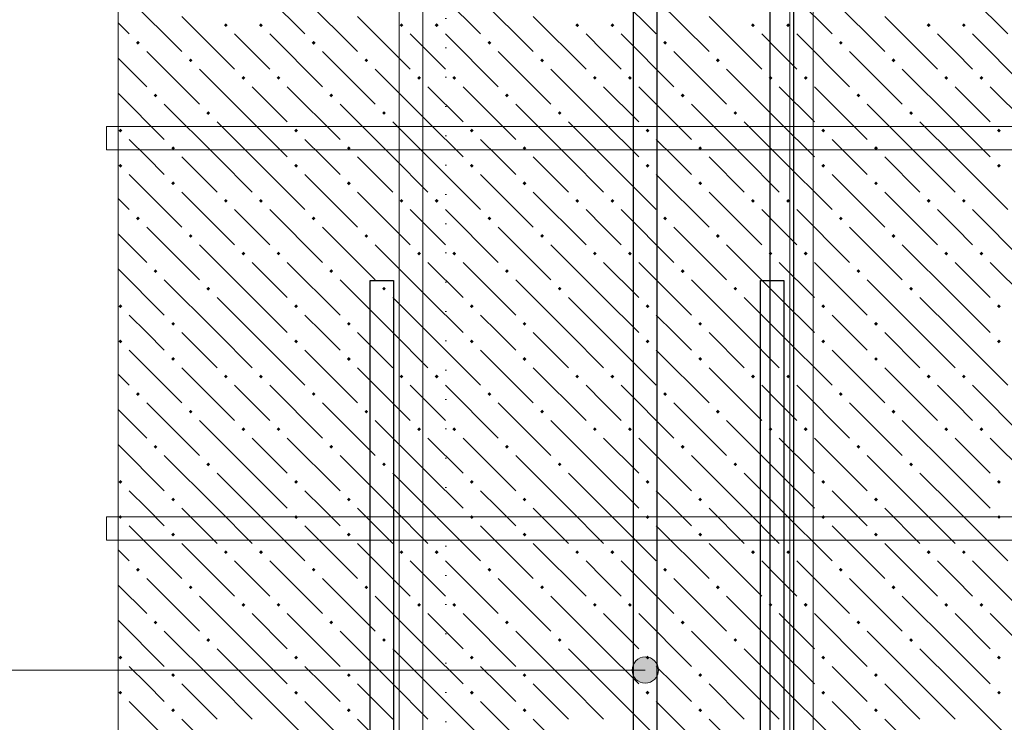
# Model space of a CAD drawing. Header units: millimetres. Extents: x 0 to 42000, y 0 to 29700.
# Tile 13 of 64: x 4786 to 8148, y 22452 to 24852. Entities that reach past the tile are written whole.
import ezdxf

# ---------------------------------------------------------------- set-up
doc = ezdxf.new("R2010")
doc.units = ezdxf.units.MM
doc.linetypes.add('______9', pattern=[100, 0, -100])
for name, color, linetype, lineweight in [('Standard', 7, 'Continuous', 25), ('ЖБ Перекрытие верхний уровень', 7, 'Continuous', 18), ('Обрамление П-обр. равн.', 7, 'Continuous', 25), ('Ребро вкладыша арматура S1', 7, 'Continuous', 25), ('Фоновоя арматура Х1', 7, 'Continuous', 25)]:
    doc.layers.add(name, color=color, linetype=linetype, lineweight=lineweight)

msp = doc.modelspace()

# ---------------------------------------------------------------- hatches: boundary and pattern name
at = {"layer": 'Standard', "linetype": 'Continuous', "lineweight": 13, "transparency": 33554687}
for points in [[(6899.1, 22592.1), (6899.1, 22669.5), (6882.9, 22653.3)], [(6921.6, 22585.8), (6921.6, 22675.8), (6899.1, 22669.5)], [(6921.6, 22585.8), (6899.1, 22669.5), (6899.1, 22592.1)], [(6944.1, 22592.1), (6944.1, 22669.5), (6921.6, 22675.8)], [(6944.1, 22592.1), (6921.6, 22675.8), (6921.6, 22585.8)], [(6960.3, 22608.3), (6960.3, 22653.3), (6944.1, 22669.5)], [(6960.3, 22608.3), (6944.1, 22669.5), (6944.1, 22592.1)], [(6882.9, 22608.3), (6882.9, 22653.3), (6876.6, 22630.8)], [(6899.1, 22592.1), (6882.9, 22653.3), (6882.9, 22608.3)], [(6960.3, 22653.3), (6960.3, 22608.3), (6966.6, 22630.8)]]:
    msp.add_hatch(color=7, dxfattribs=at).paths.add_polyline_path(points)
at = {"layer": 'ЖБ Перекрытие верхний уровень', "linetype": 'Continuous', "lineweight": 18, "transparency": 33554687}
for points in [[(5482.8, 24833.5), (5489.3, 24840), (5495.8, 24833.5), (5489.3, 24827)], [(5602.8, 24833.5), (5609.3, 24840), (5615.8, 24833.5), (5609.3, 24827)], [(6082.8, 24833.5), (6089.3, 24840), (6095.8, 24833.5), (6089.3, 24827)], [(6202.8, 24833.5), (6209.3, 24840), (6215.8, 24833.5), (6209.3, 24827)], [(6682.8, 24833.5), (6689.3, 24840), (6695.8, 24833.5), (6689.3, 24827)], [(6802.8, 24833.5), (6809.3, 24840), (6815.8, 24833.5), (6809.3, 24827)], [(7282.8, 24833.5), (7289.3, 24840), (7295.8, 24833.5), (7289.3, 24827)], [(7402.8, 24833.5), (7409.3, 24840), (7415.8, 24833.5), (7409.3, 24827)], [(7882.8, 24833.5), (7889.3, 24840), (7895.8, 24833.5), (7889.3, 24827)], [(8002.8, 24833.5), (8009.3, 24840), (8015.8, 24833.5), (8009.3, 24827)], [(5182.8, 24773.5), (5189.3, 24780), (5195.8, 24773.5), (5189.3, 24767)], [(5782.8, 24773.5), (5789.3, 24780), (5795.8, 24773.5), (5789.3, 24767)], [(6382.8, 24773.5), (6389.3, 24780), (6395.8, 24773.5), (6389.3, 24767)], [(6982.8, 24773.5), (6989.3, 24780), (6995.8, 24773.5), (6989.3, 24767)], [(7582.8, 24773.5), (7589.3, 24780), (7595.8, 24773.5), (7589.3, 24767)], [(5362.8, 24713.5), (5369.3, 24720), (5375.8, 24713.5), (5369.3, 24707)], [(5962.8, 24713.5), (5969.3, 24720), (5975.8, 24713.5), (5969.3, 24707)], [(6562.8, 24713.5), (6569.3, 24720), (6575.8, 24713.5), (6569.3, 24707)], [(7162.8, 24713.5), (7169.3, 24720), (7175.8, 24713.5), (7169.3, 24707)], [(7762.8, 24713.5), (7769.3, 24720), (7775.8, 24713.5), (7769.3, 24707)], [(5542.8, 24653.5), (5549.3, 24660), (5555.8, 24653.5), (5549.3, 24647)], [(5662.8, 24653.5), (5669.3, 24660), (5675.8, 24653.5), (5669.3, 24647)], [(6142.8, 24653.5), (6149.3, 24660), (6155.8, 24653.5), (6149.3, 24647)], [(6262.8, 24653.5), (6269.3, 24660), (6275.8, 24653.5), (6269.3, 24647)], [(6742.8, 24653.5), (6749.3, 24660), (6755.8, 24653.5), (6749.3, 24647)], [(6862.8, 24653.5), (6869.3, 24660), (6875.8, 24653.5), (6869.3, 24647)], [(7342.8, 24653.5), (7349.3, 24660), (7355.8, 24653.5), (7349.3, 24647)], [(7462.8, 24653.5), (7469.3, 24660), (7475.8, 24653.5), (7469.3, 24647)], [(7942.8, 24653.5), (7949.3, 24660), (7955.8, 24653.5), (7949.3, 24647)], [(8062.8, 24653.5), (8069.3, 24660), (8075.8, 24653.5), (8069.3, 24647)], [(5242.8, 24593.5), (5249.3, 24600), (5255.8, 24593.5), (5249.3, 24587)], [(5842.8, 24593.5), (5849.3, 24600), (5855.8, 24593.5), (5849.3, 24587)], [(6442.8, 24593.5), (6449.3, 24600), (6455.8, 24593.5), (6449.3, 24587)], [(7042.8, 24593.5), (7049.3, 24600), (7055.8, 24593.5), (7049.3, 24587)], [(7642.8, 24593.5), (7649.3, 24600), (7655.8, 24593.5), (7649.3, 24587)], [(5422.8, 24533.5), (5429.3, 24540), (5435.8, 24533.5), (5429.3, 24527)], [(6022.8, 24533.5), (6029.3, 24540), (6035.8, 24533.5), (6029.3, 24527)], [(6622.8, 24533.5), (6629.3, 24540), (6635.8, 24533.5), (6629.3, 24527)], [(7222.8, 24533.5), (7229.3, 24540), (7235.8, 24533.5), (7229.3, 24527)], [(7822.8, 24533.5), (7829.3, 24540), (7835.8, 24533.5), (7829.3, 24527)], [(5122.8, 24473.5), (5129.3, 24480), (5135.8, 24473.5), (5129.3, 24467)], [(5722.8, 24473.5), (5729.3, 24480), (5735.8, 24473.5), (5729.3, 24467)], [(6322.8, 24473.5), (6329.3, 24480), (6335.8, 24473.5), (6329.3, 24467)], [(6922.8, 24473.5), (6929.3, 24480), (6935.8, 24473.5), (6929.3, 24467)], [(7522.8, 24473.5), (7529.3, 24480), (7535.8, 24473.5), (7529.3, 24467)], [(8122.8, 24473.5), (8129.3, 24480), (8135.8, 24473.5), (8129.3, 24467)], [(5302.8, 24413.5), (5309.3, 24420), (5315.8, 24413.5), (5309.3, 24407)], [(5902.8, 24413.5), (5909.3, 24420), (5915.8, 24413.5), (5909.3, 24407)], [(6502.8, 24413.5), (6509.3, 24420), (6515.8, 24413.5), (6509.3, 24407)], [(7102.8, 24413.5), (7109.3, 24420), (7115.8, 24413.5), (7109.3, 24407)], [(7702.8, 24413.5), (7709.3, 24420), (7715.8, 24413.5), (7709.3, 24407)], [(5122.8, 24353.5), (5129.3, 24360), (5135.8, 24353.5), (5129.3, 24347)], [(5722.8, 24353.5), (5729.3, 24360), (5735.8, 24353.5), (5729.3, 24347)], [(6322.8, 24353.5), (6329.3, 24360), (6335.8, 24353.5), (6329.3, 24347)], [(6922.8, 24353.5), (6929.3, 24360), (6935.8, 24353.5), (6929.3, 24347)], [(7522.8, 24353.5), (7529.3, 24360), (7535.8, 24353.5), (7529.3, 24347)], [(8122.8, 24353.5), (8129.3, 24360), (8135.8, 24353.5), (8129.3, 24347)], [(5302.8, 24293.5), (5309.3, 24300), (5315.8, 24293.5), (5309.3, 24287)], [(5902.8, 24293.5), (5909.3, 24300), (5915.8, 24293.5), (5909.3, 24287)], [(6502.8, 24293.5), (6509.3, 24300), (6515.8, 24293.5), (6509.3, 24287)], [(7102.8, 24293.5), (7109.3, 24300), (7115.8, 24293.5), (7109.3, 24287)], [(7702.8, 24293.5), (7709.3, 24300), (7715.8, 24293.5), (7709.3, 24287)], [(5482.8, 24233.5), (5489.3, 24240), (5495.8, 24233.5), (5489.3, 24227)], [(5602.8, 24233.5), (5609.3, 24240), (5615.8, 24233.5), (5609.3, 24227)], [(6082.8, 24233.5), (6089.3, 24240), (6095.8, 24233.5), (6089.3, 24227)], [(6202.8, 24233.5), (6209.3, 24240), (6215.8, 24233.5), (6209.3, 24227)], [(6682.8, 24233.5), (6689.3, 24240), (6695.8, 24233.5), (6689.3, 24227)], [(6802.8, 24233.5), (6809.3, 24240), (6815.8, 24233.5), (6809.3, 24227)], [(7282.8, 24233.5), (7289.3, 24240), (7295.8, 24233.5), (7289.3, 24227)], [(7402.8, 24233.5), (7409.3, 24240), (7415.8, 24233.5), (7409.3, 24227)], [(7882.8, 24233.5), (7889.3, 24240), (7895.8, 24233.5), (7889.3, 24227)], [(8002.8, 24233.5), (8009.3, 24240), (8015.8, 24233.5), (8009.3, 24227)], [(5182.8, 24173.5), (5189.3, 24180), (5195.8, 24173.5), (5189.3, 24167)], [(5782.8, 24173.5), (5789.3, 24180), (5795.8, 24173.5), (5789.3, 24167)], [(6382.8, 24173.5), (6389.3, 24180), (6395.8, 24173.5), (6389.3, 24167)], [(6982.8, 24173.5), (6989.3, 24180), (6995.8, 24173.5), (6989.3, 24167)], [(7582.8, 24173.5), (7589.3, 24180), (7595.8, 24173.5), (7589.3, 24167)], [(5362.8, 24113.5), (5369.3, 24120), (5375.8, 24113.5), (5369.3, 24107)], [(5962.8, 24113.5), (5969.3, 24120), (5975.8, 24113.5), (5969.3, 24107)], [(6562.8, 24113.5), (6569.3, 24120), (6575.8, 24113.5), (6569.3, 24107)], [(7162.8, 24113.5), (7169.3, 24120), (7175.8, 24113.5), (7169.3, 24107)], [(7762.8, 24113.5), (7769.3, 24120), (7775.8, 24113.5), (7769.3, 24107)], [(5542.8, 24053.5), (5549.3, 24060), (5555.8, 24053.5), (5549.3, 24047)], [(5662.8, 24053.5), (5669.3, 24060), (5675.8, 24053.5), (5669.3, 24047)], [(6142.8, 24053.5), (6149.3, 24060), (6155.8, 24053.5), (6149.3, 24047)], [(6262.8, 24053.5), (6269.3, 24060), (6275.8, 24053.5), (6269.3, 24047)], [(6742.8, 24053.5), (6749.3, 24060), (6755.8, 24053.5), (6749.3, 24047)], [(6862.8, 24053.5), (6869.3, 24060), (6875.8, 24053.5), (6869.3, 24047)], [(7342.8, 24053.5), (7349.3, 24060), (7355.8, 24053.5), (7349.3, 24047)], [(7462.8, 24053.5), (7469.3, 24060), (7475.8, 24053.5), (7469.3, 24047)], [(7942.8, 24053.5), (7949.3, 24060), (7955.8, 24053.5), (7949.3, 24047)], [(8062.8, 24053.5), (8069.3, 24060), (8075.8, 24053.5), (8069.3, 24047)], [(5242.8, 23993.5), (5249.3, 24000), (5255.8, 23993.5), (5249.3, 23987)], [(5842.8, 23993.5), (5849.3, 24000), (5855.8, 23993.5), (5849.3, 23987)], [(6442.8, 23993.5), (6449.3, 24000), (6455.8, 23993.5), (6449.3, 23987)], [(7042.8, 23993.5), (7049.3, 24000), (7055.8, 23993.5), (7049.3, 23987)], [(7642.8, 23993.5), (7649.3, 24000), (7655.8, 23993.5), (7649.3, 23987)], [(5422.8, 23933.5), (5429.3, 23940), (5435.8, 23933.5), (5429.3, 23927)], [(6022.8, 23933.5), (6029.3, 23940), (6035.8, 23933.5), (6029.3, 23927)], [(6622.8, 23933.5), (6629.3, 23940), (6635.8, 23933.5), (6629.3, 23927)], [(7222.8, 23933.5), (7229.3, 23940), (7235.8, 23933.5), (7229.3, 23927)], [(7822.8, 23933.5), (7829.3, 23940), (7835.8, 23933.5), (7829.3, 23927)], [(5122.8, 23873.5), (5129.3, 23880), (5135.8, 23873.5), (5129.3, 23867)], [(5722.8, 23873.5), (5729.3, 23880), (5735.8, 23873.5), (5729.3, 23867)], [(6322.8, 23873.5), (6329.3, 23880), (6335.8, 23873.5), (6329.3, 23867)], [(6922.8, 23873.5), (6929.3, 23880), (6935.8, 23873.5), (6929.3, 23867)], [(7522.8, 23873.5), (7529.3, 23880), (7535.8, 23873.5), (7529.3, 23867)], [(8122.8, 23873.5), (8129.3, 23880), (8135.8, 23873.5), (8129.3, 23867)], [(5302.8, 23813.5), (5309.3, 23820), (5315.8, 23813.5), (5309.3, 23807)], [(5902.8, 23813.5), (5909.3, 23820), (5915.8, 23813.5), (5909.3, 23807)], [(6502.8, 23813.5), (6509.3, 23820), (6515.8, 23813.5), (6509.3, 23807)], [(7102.8, 23813.5), (7109.3, 23820), (7115.8, 23813.5), (7109.3, 23807)], [(7702.8, 23813.5), (7709.3, 23820), (7715.8, 23813.5), (7709.3, 23807)], [(5122.8, 23753.5), (5129.3, 23760), (5135.8, 23753.5), (5129.3, 23747)], [(5722.8, 23753.5), (5729.3, 23760), (5735.8, 23753.5), (5729.3, 23747)], [(6322.8, 23753.5), (6329.3, 23760), (6335.8, 23753.5), (6329.3, 23747)], [(6922.8, 23753.5), (6929.3, 23760), (6935.8, 23753.5), (6929.3, 23747)], [(7522.8, 23753.5), (7529.3, 23760), (7535.8, 23753.5), (7529.3, 23747)], [(8122.8, 23753.5), (8129.3, 23760), (8135.8, 23753.5), (8129.3, 23747)], [(5302.8, 23693.5), (5309.3, 23700), (5315.8, 23693.5), (5309.3, 23687)], [(5902.8, 23693.5), (5909.3, 23700), (5915.8, 23693.5), (5909.3, 23687)], [(6502.8, 23693.5), (6509.3, 23700), (6515.8, 23693.5), (6509.3, 23687)], [(7102.8, 23693.5), (7109.3, 23700), (7115.8, 23693.5), (7109.3, 23687)], [(7702.8, 23693.5), (7709.3, 23700), (7715.8, 23693.5), (7709.3, 23687)], [(5482.8, 23633.5), (5489.3, 23640), (5495.8, 23633.5), (5489.3, 23627)], [(5602.8, 23633.5), (5609.3, 23640), (5615.8, 23633.5), (5609.3, 23627)], [(6082.8, 23633.5), (6089.3, 23640), (6095.8, 23633.5), (6089.3, 23627)], [(6202.8, 23633.5), (6209.3, 23640), (6215.8, 23633.5), (6209.3, 23627)], [(6682.8, 23633.5), (6689.3, 23640), (6695.8, 23633.5), (6689.3, 23627)], [(6802.8, 23633.5), (6809.3, 23640), (6815.8, 23633.5), (6809.3, 23627)], [(7282.8, 23633.5), (7289.3, 23640), (7295.8, 23633.5), (7289.3, 23627)], [(7402.8, 23633.5), (7409.3, 23640), (7415.8, 23633.5), (7409.3, 23627)], [(7882.8, 23633.5), (7889.3, 23640), (7895.8, 23633.5), (7889.3, 23627)], [(8002.8, 23633.5), (8009.3, 23640), (8015.8, 23633.5), (8009.3, 23627)], [(5182.8, 23573.5), (5189.3, 23580), (5195.8, 23573.5), (5189.3, 23567)], [(5782.8, 23573.5), (5789.3, 23580), (5795.8, 23573.5), (5789.3, 23567)], [(6382.8, 23573.5), (6389.3, 23580), (6395.8, 23573.5), (6389.3, 23567)], [(6982.8, 23573.5), (6989.3, 23580), (6995.8, 23573.5), (6989.3, 23567)], [(7582.8, 23573.5), (7589.3, 23580), (7595.8, 23573.5), (7589.3, 23567)], [(5362.8, 23513.5), (5369.3, 23520), (5375.8, 23513.5), (5369.3, 23507)], [(5962.8, 23513.5), (5969.3, 23520), (5975.8, 23513.5), (5969.3, 23507)], [(6562.8, 23513.5), (6569.3, 23520), (6575.8, 23513.5), (6569.3, 23507)], [(7162.8, 23513.5), (7169.3, 23520), (7175.8, 23513.5), (7169.3, 23507)], [(7762.8, 23513.5), (7769.3, 23520), (7775.8, 23513.5), (7769.3, 23507)], [(5542.8, 23453.5), (5549.3, 23460), (5555.8, 23453.5), (5549.3, 23447)], [(5662.8, 23453.5), (5669.3, 23460), (5675.8, 23453.5), (5669.3, 23447)], [(6142.8, 23453.5), (6149.3, 23460), (6155.8, 23453.5), (6149.3, 23447)], [(6262.8, 23453.5), (6269.3, 23460), (6275.8, 23453.5), (6269.3, 23447)], [(6742.8, 23453.5), (6749.3, 23460), (6755.8, 23453.5), (6749.3, 23447)], [(6862.8, 23453.5), (6869.3, 23460), (6875.8, 23453.5), (6869.3, 23447)], [(7342.8, 23453.5), (7349.3, 23460), (7355.8, 23453.5), (7349.3, 23447)], [(7462.8, 23453.5), (7469.3, 23460), (7475.8, 23453.5), (7469.3, 23447)], [(7942.8, 23453.5), (7949.3, 23460), (7955.8, 23453.5), (7949.3, 23447)], [(8062.8, 23453.5), (8069.3, 23460), (8075.8, 23453.5), (8069.3, 23447)], [(5242.8, 23393.5), (5249.3, 23400), (5255.8, 23393.5), (5249.3, 23387)], [(5842.8, 23393.5), (5849.3, 23400), (5855.8, 23393.5), (5849.3, 23387)], [(6442.8, 23393.5), (6449.3, 23400), (6455.8, 23393.5), (6449.3, 23387)], [(7042.8, 23393.5), (7049.3, 23400), (7055.8, 23393.5), (7049.3, 23387)], [(7642.8, 23393.5), (7649.3, 23400), (7655.8, 23393.5), (7649.3, 23387)], [(5422.8, 23333.5), (5429.3, 23340), (5435.8, 23333.5), (5429.3, 23327)], [(6022.8, 23333.5), (6029.3, 23340), (6035.8, 23333.5), (6029.3, 23327)], [(6622.8, 23333.5), (6629.3, 23340), (6635.8, 23333.5), (6629.3, 23327)], [(7222.8, 23333.5), (7229.3, 23340), (7235.8, 23333.5), (7229.3, 23327)], [(7822.8, 23333.5), (7829.3, 23340), (7835.8, 23333.5), (7829.3, 23327)], [(5122.8, 23273.5), (5129.3, 23280), (5135.8, 23273.5), (5129.3, 23267)], [(5722.8, 23273.5), (5729.3, 23280), (5735.8, 23273.5), (5729.3, 23267)], [(6322.8, 23273.5), (6329.3, 23280), (6335.8, 23273.5), (6329.3, 23267)], [(6922.8, 23273.5), (6929.3, 23280), (6935.8, 23273.5), (6929.3, 23267)], [(7522.8, 23273.5), (7529.3, 23280), (7535.8, 23273.5), (7529.3, 23267)], [(8122.8, 23273.5), (8129.3, 23280), (8135.8, 23273.5), (8129.3, 23267)], [(5302.8, 23213.5), (5309.3, 23220), (5315.8, 23213.5), (5309.3, 23207)], [(5902.8, 23213.5), (5909.3, 23220), (5915.8, 23213.5), (5909.3, 23207)], [(6502.8, 23213.5), (6509.3, 23220), (6515.8, 23213.5), (6509.3, 23207)], [(7102.8, 23213.5), (7109.3, 23220), (7115.8, 23213.5), (7109.3, 23207)], [(7702.8, 23213.5), (7709.3, 23220), (7715.8, 23213.5), (7709.3, 23207)], [(5122.8, 23153.5), (5129.3, 23160), (5135.8, 23153.5), (5129.3, 23147)], [(5722.8, 23153.5), (5729.3, 23160), (5735.8, 23153.5), (5729.3, 23147)], [(6322.8, 23153.5), (6329.3, 23160), (6335.8, 23153.5), (6329.3, 23147)], [(6922.8, 23153.5), (6929.3, 23160), (6935.8, 23153.5), (6929.3, 23147)], [(7522.8, 23153.5), (7529.3, 23160), (7535.8, 23153.5), (7529.3, 23147)], [(8122.8, 23153.5), (8129.3, 23160), (8135.8, 23153.5), (8129.3, 23147)], [(5302.8, 23093.5), (5309.3, 23100), (5315.8, 23093.5), (5309.3, 23087)], [(5902.8, 23093.5), (5909.3, 23100), (5915.8, 23093.5), (5909.3, 23087)], [(6502.8, 23093.5), (6509.3, 23100), (6515.8, 23093.5), (6509.3, 23087)], [(7102.8, 23093.5), (7109.3, 23100), (7115.8, 23093.5), (7109.3, 23087)], [(7702.8, 23093.5), (7709.3, 23100), (7715.8, 23093.5), (7709.3, 23087)], [(5482.8, 23033.5), (5489.3, 23040), (5495.8, 23033.5), (5489.3, 23027)], [(5602.8, 23033.5), (5609.3, 23040), (5615.8, 23033.5), (5609.3, 23027)], [(6082.8, 23033.5), (6089.3, 23040), (6095.8, 23033.5), (6089.3, 23027)], [(6202.8, 23033.5), (6209.3, 23040), (6215.8, 23033.5), (6209.3, 23027)], [(6682.8, 23033.5), (6689.3, 23040), (6695.8, 23033.5), (6689.3, 23027)], [(6802.8, 23033.5), (6809.3, 23040), (6815.8, 23033.5), (6809.3, 23027)], [(7282.8, 23033.5), (7289.3, 23040), (7295.8, 23033.5), (7289.3, 23027)], [(7402.8, 23033.5), (7409.3, 23040), (7415.8, 23033.5), (7409.3, 23027)], [(7882.8, 23033.5), (7889.3, 23040), (7895.8, 23033.5), (7889.3, 23027)], [(8002.8, 23033.5), (8009.3, 23040), (8015.8, 23033.5), (8009.3, 23027)], [(5182.8, 22973.5), (5189.3, 22980), (5195.8, 22973.5), (5189.3, 22967)], [(5782.8, 22973.5), (5789.3, 22980), (5795.8, 22973.5), (5789.3, 22967)], [(6382.8, 22973.5), (6389.3, 22980), (6395.8, 22973.5), (6389.3, 22967)], [(6982.8, 22973.5), (6989.3, 22980), (6995.8, 22973.5), (6989.3, 22967)], [(7582.8, 22973.5), (7589.3, 22980), (7595.8, 22973.5), (7589.3, 22967)], [(5362.8, 22913.5), (5369.3, 22920), (5375.8, 22913.5), (5369.3, 22907)], [(5962.8, 22913.5), (5969.3, 22920), (5975.8, 22913.5), (5969.3, 22907)], [(6562.8, 22913.5), (6569.3, 22920), (6575.8, 22913.5), (6569.3, 22907)], [(7162.8, 22913.5), (7169.3, 22920), (7175.8, 22913.5), (7169.3, 22907)], [(7762.8, 22913.5), (7769.3, 22920), (7775.8, 22913.5), (7769.3, 22907)], [(5542.8, 22853.5), (5549.3, 22860), (5555.8, 22853.5), (5549.3, 22847)], [(5662.8, 22853.5), (5669.3, 22860), (5675.8, 22853.5), (5669.3, 22847)], [(6142.8, 22853.5), (6149.3, 22860), (6155.8, 22853.5), (6149.3, 22847)], [(6262.8, 22853.5), (6269.3, 22860), (6275.8, 22853.5), (6269.3, 22847)], [(6742.8, 22853.5), (6749.3, 22860), (6755.8, 22853.5), (6749.3, 22847)], [(6862.8, 22853.5), (6869.3, 22860), (6875.8, 22853.5), (6869.3, 22847)], [(7342.8, 22853.5), (7349.3, 22860), (7355.8, 22853.5), (7349.3, 22847)], [(7462.8, 22853.5), (7469.3, 22860), (7475.8, 22853.5), (7469.3, 22847)], [(7942.8, 22853.5), (7949.3, 22860), (7955.8, 22853.5), (7949.3, 22847)], [(8062.8, 22853.5), (8069.3, 22860), (8075.8, 22853.5), (8069.3, 22847)], [(5242.8, 22793.5), (5249.3, 22800), (5255.8, 22793.5), (5249.3, 22787)], [(5842.8, 22793.5), (5849.3, 22800), (5855.8, 22793.5), (5849.3, 22787)], [(6442.8, 22793.5), (6449.3, 22800), (6455.8, 22793.5), (6449.3, 22787)], [(7042.8, 22793.5), (7049.3, 22800), (7055.8, 22793.5), (7049.3, 22787)], [(7642.8, 22793.5), (7649.3, 22800), (7655.8, 22793.5), (7649.3, 22787)], [(5422.8, 22733.5), (5429.3, 22740), (5435.8, 22733.5), (5429.3, 22727)], [(6022.8, 22733.5), (6029.3, 22740), (6035.8, 22733.5), (6029.3, 22727)], [(6622.8, 22733.5), (6629.3, 22740), (6635.8, 22733.5), (6629.3, 22727)], [(7222.8, 22733.5), (7229.3, 22740), (7235.8, 22733.5), (7229.3, 22727)], [(7822.8, 22733.5), (7829.3, 22740), (7835.8, 22733.5), (7829.3, 22727)], [(5122.8, 22673.5), (5129.3, 22680), (5135.8, 22673.5), (5129.3, 22667)], [(5722.8, 22673.5), (5729.3, 22680), (5735.8, 22673.5), (5729.3, 22667)], [(6322.8, 22673.5), (6329.3, 22680), (6335.8, 22673.5), (6329.3, 22667)], [(6922.8, 22673.5), (6929.3, 22680), (6935.8, 22673.5), (6929.3, 22667)], [(7522.8, 22673.5), (7529.3, 22680), (7535.8, 22673.5), (7529.3, 22667)], [(8122.8, 22673.5), (8129.3, 22680), (8135.8, 22673.5), (8129.3, 22667)], [(5302.8, 22613.5), (5309.3, 22620), (5315.8, 22613.5), (5309.3, 22607)], [(5902.8, 22613.5), (5909.3, 22620), (5915.8, 22613.5), (5909.3, 22607)], [(6502.8, 22613.5), (6509.3, 22620), (6515.8, 22613.5), (6509.3, 22607)], [(7102.8, 22613.5), (7109.3, 22620), (7115.8, 22613.5), (7109.3, 22607)], [(7702.8, 22613.5), (7709.3, 22620), (7715.8, 22613.5), (7709.3, 22607)], [(5122.8, 22553.5), (5129.3, 22560), (5135.8, 22553.5), (5129.3, 22547)], [(5722.8, 22553.5), (5729.3, 22560), (5735.8, 22553.5), (5729.3, 22547)], [(6322.8, 22553.5), (6329.3, 22560), (6335.8, 22553.5), (6329.3, 22547)], [(6922.8, 22553.5), (6929.3, 22560), (6935.8, 22553.5), (6929.3, 22547)], [(7522.8, 22553.5), (7529.3, 22560), (7535.8, 22553.5), (7529.3, 22547)], [(8122.8, 22553.5), (8129.3, 22560), (8135.8, 22553.5), (8129.3, 22547)], [(5302.8, 22493.5), (5309.3, 22500), (5315.8, 22493.5), (5309.3, 22487)], [(5902.8, 22493.5), (5909.3, 22500), (5915.8, 22493.5), (5909.3, 22487)], [(6502.8, 22493.5), (6509.3, 22500), (6515.8, 22493.5), (6509.3, 22487)], [(7102.8, 22493.5), (7109.3, 22500), (7115.8, 22493.5), (7109.3, 22487)], [(7702.8, 22493.5), (7709.3, 22500), (7715.8, 22493.5), (7709.3, 22487)]]:
    msp.add_hatch(color=7, dxfattribs=at).paths.add_polyline_path(points, flags=16)

# ---------------------------------------------------------------- linework, layer by layer
at = {"layer": 'Standard', "color": 7, "linetype": '______9', "lineweight": 13, "transparency": 33554687}
msp.add_line((6240.3, 26558), (6240.3, 13152.5), dxfattribs=at)
at = {"layer": 'Standard', "color": 7, "linetype": 'Continuous', "lineweight": 13, "transparency": 33554687}
for p, q in [((5121.6, 23269.3), (5121.6, 24903.7)), ((5121.6, 21635), (5121.6, 23269.3)), ((6921.6, 22675.8), (6921.6, 22675.8)), ((6921.6, 22630.8), (2569.6, 22630.8)), ((6876.6, 22630.8), (6876.6, 22630.8)), ((6966.6, 22630.8), (6966.6, 22630.8)), ((6921.6, 22585.8), (6921.6, 22585.8))]:
    msp.add_line(p, q, dxfattribs=at)
msp.add_circle((6921.6, 22630.8), 45, dxfattribs=at)
at = {"layer": 'ЖБ Перекрытие верхний уровень', "color": 9, "linetype": 'Continuous', "lineweight": 18, "true_color": 0xc7c7c7, "transparency": 33554687}
for p, q in [((5579.3, 24983.5), (5759.3, 24803.5)), ((6179.3, 24983.5), (6359.3, 24803.5)), ((6779.3, 24983.5), (6959.3, 24803.5)), ((7379.3, 24983.5), (7559.3, 24803.5)), ((7979.3, 24983.5), (8159.3, 24803.5)), ((5159.3, 24923.5), (5339.3, 24743.5)), ((5759.3, 24923.5), (5939.3, 24743.5)), ((6359.3, 24923.5), (6539.3, 24743.5)), ((6959.3, 24923.5), (7139.3, 24743.5)), ((7559.3, 24923.5), (7739.3, 24743.5)), ((5339.3, 24863.5), (5519.3, 24683.5)), ((5939.3, 24863.5), (6119.3, 24683.5)), ((6539.3, 24863.5), (6719.3, 24683.5)), ((7139.3, 24863.5), (7319.3, 24683.5)), ((7739.3, 24863.5), (7919.3, 24683.5)), ((5121.6, 24841.2), (5159.3, 24803.5)), ((5579.3, 24743.5), (5519.3, 24803.5)), ((5639.3, 24803.5), (5819.3, 24623.5)), ((6179.3, 24743.5), (6119.3, 24803.5)), ((6239.3, 24803.5), (6419.3, 24623.5)), ((6779.3, 24743.5), (6719.3, 24803.5)), ((6839.3, 24803.5), (7019.3, 24623.5)), ((7379.3, 24743.5), (7319.3, 24803.5)), ((7439.3, 24803.5), (7619.3, 24623.5)), ((7979.3, 24743.5), (7919.3, 24803.5)), ((8039.3, 24803.5), (8219.3, 24623.5)), ((5121.6, 24721.2), (5219.3, 24623.5)), ((5219.3, 24743.5), (5399.3, 24563.5)), ((5639.3, 24683.5), (5579.3, 24743.5)), ((5819.3, 24743.5), (5999.3, 24563.5)), ((6239.3, 24683.5), (6179.3, 24743.5)), ((6419.3, 24743.5), (6599.3, 24563.5)), ((6839.3, 24683.5), (6779.3, 24743.5)), ((7019.3, 24743.5), (7199.3, 24563.5)), ((7439.3, 24683.5), (7379.3, 24743.5)), ((7619.3, 24743.5), (7799.3, 24563.5)), ((8039.3, 24683.5), (7979.3, 24743.5)), ((5579.3, 24503.5), (5399.3, 24683.5)), ((6179.3, 24503.5), (5999.3, 24683.5)), ((6779.3, 24503.5), (6599.3, 24683.5)), ((7379.3, 24503.5), (7199.3, 24683.5)), ((7979.3, 24503.5), (7799.3, 24683.5)), ((5579.3, 24623.5), (5699.3, 24503.5)), ((5699.3, 24623.5), (5879.3, 24443.5)), ((6179.3, 24623.5), (6299.3, 24503.5)), ((6299.3, 24623.5), (6479.3, 24443.5)), ((6779.3, 24623.5), (6899.3, 24503.5)), ((6899.3, 24623.5), (7079.3, 24443.5)), ((7379.3, 24623.5), (7499.3, 24503.5)), ((7499.3, 24623.5), (7679.3, 24443.5)), ((7979.3, 24623.5), (8099.3, 24503.5)), ((8099.3, 24623.5), (8279.3, 24443.5)), ((5121.6, 24601.2), (5279.3, 24443.5)), ((5459.3, 24383.5), (5279.3, 24563.5)), ((6059.3, 24383.5), (5879.3, 24563.5)), ((6659.3, 24383.5), (6479.3, 24563.5)), ((7259.3, 24383.5), (7079.3, 24563.5)), ((7859.3, 24383.5), (7679.3, 24563.5)), ((5459.3, 24503.5), (5579.3, 24383.5)), ((5579.3, 24503.5), (5699.3, 24383.5)), ((6059.3, 24503.5), (6179.3, 24383.5)), ((6179.3, 24503.5), (6299.3, 24383.5)), ((6659.3, 24503.5), (6779.3, 24383.5)), ((6779.3, 24503.5), (6899.3, 24383.5)), ((7259.3, 24503.5), (7379.3, 24383.5)), ((7379.3, 24503.5), (7499.3, 24383.5)), ((7859.3, 24503.5), (7979.3, 24383.5)), ((7979.3, 24503.5), (8099.3, 24383.5)), ((5219.3, 24383.5), (5159.3, 24443.5)), ((5819.3, 24383.5), (5759.3, 24443.5)), ((6419.3, 24383.5), (6359.3, 24443.5)), ((7019.3, 24383.5), (6959.3, 24443.5)), ((7619.3, 24383.5), (7559.3, 24443.5)), ((5279.3, 24323.5), (5219.3, 24383.5)), ((5339.3, 24383.5), (5459.3, 24263.5)), ((5459.3, 24383.5), (5579.3, 24263.5)), ((5579.3, 24383.5), (5759.3, 24203.5)), ((5879.3, 24323.5), (5819.3, 24383.5)), ((5939.3, 24383.5), (6059.3, 24263.5)), ((6059.3, 24383.5), (6179.3, 24263.5)), ((6179.3, 24383.5), (6359.3, 24203.5)), ((6479.3, 24323.5), (6419.3, 24383.5)), ((6539.3, 24383.5), (6659.3, 24263.5)), ((6659.3, 24383.5), (6779.3, 24263.5)), ((6779.3, 24383.5), (6959.3, 24203.5)), ((7079.3, 24323.5), (7019.3, 24383.5)), ((7139.3, 24383.5), (7259.3, 24263.5)), ((7259.3, 24383.5), (7379.3, 24263.5)), ((7379.3, 24383.5), (7559.3, 24203.5)), ((7679.3, 24323.5), (7619.3, 24383.5)), ((7739.3, 24383.5), (7859.3, 24263.5)), ((7859.3, 24383.5), (7979.3, 24263.5)), ((7979.3, 24383.5), (8159.3, 24203.5)), ((5159.3, 24323.5), (5339.3, 24143.5)), ((5759.3, 24323.5), (5939.3, 24143.5)), ((6359.3, 24323.5), (6539.3, 24143.5)), ((6959.3, 24323.5), (7139.3, 24143.5)), ((7559.3, 24323.5), (7739.3, 24143.5)), ((5121.6, 24241.2), (5159.3, 24203.5)), ((5339.3, 24263.5), (5519.3, 24083.5)), ((5939.3, 24263.5), (6119.3, 24083.5)), ((6539.3, 24263.5), (6719.3, 24083.5)), ((7139.3, 24263.5), (7319.3, 24083.5)), ((7739.3, 24263.5), (7919.3, 24083.5)), ((5579.3, 24143.5), (5519.3, 24203.5)), ((5639.3, 24203.5), (5819.3, 24023.5)), ((6179.3, 24143.5), (6119.3, 24203.5)), ((6239.3, 24203.5), (6419.3, 24023.5)), ((6779.3, 24143.5), (6719.3, 24203.5)), ((6839.3, 24203.5), (7019.3, 24023.5)), ((7379.3, 24143.5), (7319.3, 24203.5)), ((7439.3, 24203.5), (7619.3, 24023.5)), ((7979.3, 24143.5), (7919.3, 24203.5)), ((8039.3, 24203.5), (8219.3, 24023.5)), ((5219.3, 24143.5), (5399.3, 23963.5)), ((5639.3, 24083.5), (5579.3, 24143.5)), ((5819.3, 24143.5), (5999.3, 23963.5)), ((6239.3, 24083.5), (6179.3, 24143.5)), ((6419.3, 24143.5), (6599.3, 23963.5)), ((6839.3, 24083.5), (6779.3, 24143.5)), ((7019.3, 24143.5), (7199.3, 23963.5)), ((7439.3, 24083.5), (7379.3, 24143.5)), ((7619.3, 24143.5), (7799.3, 23963.5)), ((8039.3, 24083.5), (7979.3, 24143.5)), ((5121.6, 24121.2), (5219.3, 24023.5)), ((5579.3, 23903.5), (5399.3, 24083.5)), ((6179.3, 23903.5), (5999.3, 24083.5)), ((6779.3, 23903.5), (6599.3, 24083.5)), ((7379.3, 23903.5), (7199.3, 24083.5)), ((7979.3, 23903.5), (7799.3, 24083.5)), ((5579.3, 24023.5), (5699.3, 23903.5)), ((5699.3, 24023.5), (5879.3, 23843.5)), ((6179.3, 24023.5), (6299.3, 23903.5)), ((6299.3, 24023.5), (6479.3, 23843.5)), ((6779.3, 24023.5), (6899.3, 23903.5)), ((6899.3, 24023.5), (7079.3, 23843.5)), ((7379.3, 24023.5), (7499.3, 23903.5)), ((7499.3, 24023.5), (7679.3, 23843.5)), ((7979.3, 24023.5), (8099.3, 23903.5)), ((8099.3, 24023.5), (8279.3, 23843.5)), ((5121.6, 24001.2), (5279.3, 23843.5)), ((5459.3, 23783.5), (5279.3, 23963.5)), ((6059.3, 23783.5), (5879.3, 23963.5)), ((6659.3, 23783.5), (6479.3, 23963.5)), ((7259.3, 23783.5), (7079.3, 23963.5)), ((7859.3, 23783.5), (7679.3, 23963.5)), ((5459.3, 23903.5), (5579.3, 23783.5)), ((5579.3, 23903.5), (5699.3, 23783.5)), ((6059.3, 23903.5), (6179.3, 23783.5)), ((6179.3, 23903.5), (6299.3, 23783.5)), ((6659.3, 23903.5), (6779.3, 23783.5)), ((6779.3, 23903.5), (6899.3, 23783.5)), ((7259.3, 23903.5), (7379.3, 23783.5)), ((7379.3, 23903.5), (7499.3, 23783.5)), ((7859.3, 23903.5), (7979.3, 23783.5)), ((7979.3, 23903.5), (8099.3, 23783.5)), ((5219.3, 23783.5), (5159.3, 23843.5)), ((5819.3, 23783.5), (5759.3, 23843.5)), ((6419.3, 23783.5), (6359.3, 23843.5)), ((7019.3, 23783.5), (6959.3, 23843.5)), ((7619.3, 23783.5), (7559.3, 23843.5)), ((5279.3, 23723.5), (5219.3, 23783.5)), ((5339.3, 23783.5), (5459.3, 23663.5)), ((5459.3, 23783.5), (5579.3, 23663.5)), ((5579.3, 23783.5), (5759.3, 23603.5)), ((5879.3, 23723.5), (5819.3, 23783.5)), ((5939.3, 23783.5), (6059.3, 23663.5)), ((6059.3, 23783.5), (6179.3, 23663.5)), ((6179.3, 23783.5), (6359.3, 23603.5)), ((6479.3, 23723.5), (6419.3, 23783.5)), ((6539.3, 23783.5), (6659.3, 23663.5)), ((6659.3, 23783.5), (6779.3, 23663.5)), ((6779.3, 23783.5), (6959.3, 23603.5)), ((7079.3, 23723.5), (7019.3, 23783.5)), ((7139.3, 23783.5), (7259.3, 23663.5)), ((7259.3, 23783.5), (7379.3, 23663.5)), ((7379.3, 23783.5), (7559.3, 23603.5)), ((7679.3, 23723.5), (7619.3, 23783.5)), ((7739.3, 23783.5), (7859.3, 23663.5)), ((7859.3, 23783.5), (7979.3, 23663.5)), ((7979.3, 23783.5), (8159.3, 23603.5)), ((5159.3, 23723.5), (5339.3, 23543.5)), ((5759.3, 23723.5), (5939.3, 23543.5)), ((6359.3, 23723.5), (6539.3, 23543.5)), ((6959.3, 23723.5), (7139.3, 23543.5)), ((7559.3, 23723.5), (7739.3, 23543.5)), ((5121.6, 23641.2), (5159.3, 23603.5)), ((5339.3, 23663.5), (5519.3, 23483.5)), ((5939.3, 23663.5), (6119.3, 23483.5)), ((6539.3, 23663.5), (6719.3, 23483.5)), ((7139.3, 23663.5), (7319.3, 23483.5)), ((7739.3, 23663.5), (7919.3, 23483.5)), ((5579.3, 23543.5), (5519.3, 23603.5)), ((5639.3, 23603.5), (5819.3, 23423.5)), ((6179.3, 23543.5), (6119.3, 23603.5)), ((6239.3, 23603.5), (6419.3, 23423.5)), ((6779.3, 23543.5), (6719.3, 23603.5)), ((6839.3, 23603.5), (7019.3, 23423.5)), ((7379.3, 23543.5), (7319.3, 23603.5)), ((7439.3, 23603.5), (7619.3, 23423.5)), ((7979.3, 23543.5), (7919.3, 23603.5)), ((8039.3, 23603.5), (8219.3, 23423.5)), ((5219.3, 23543.5), (5399.3, 23363.5)), ((5639.3, 23483.5), (5579.3, 23543.5)), ((5819.3, 23543.5), (5999.3, 23363.5)), ((6239.3, 23483.5), (6179.3, 23543.5)), ((6419.3, 23543.5), (6599.3, 23363.5)), ((6839.3, 23483.5), (6779.3, 23543.5)), ((7019.3, 23543.5), (7199.3, 23363.5)), ((7439.3, 23483.5), (7379.3, 23543.5)), ((7619.3, 23543.5), (7799.3, 23363.5)), ((8039.3, 23483.5), (7979.3, 23543.5)), ((5121.6, 23521.2), (5219.3, 23423.5)), ((5579.3, 23303.5), (5399.3, 23483.5)), ((6179.3, 23303.5), (5999.3, 23483.5)), ((6779.3, 23303.5), (6599.3, 23483.5)), ((7379.3, 23303.5), (7199.3, 23483.5)), ((7979.3, 23303.5), (7799.3, 23483.5)), ((5121.6, 23401.2), (5279.3, 23243.5)), ((5579.3, 23423.5), (5699.3, 23303.5)), ((5699.3, 23423.5), (5879.3, 23243.5)), ((6179.3, 23423.5), (6299.3, 23303.5)), ((6299.3, 23423.5), (6479.3, 23243.5)), ((6779.3, 23423.5), (6899.3, 23303.5)), ((6899.3, 23423.5), (7079.3, 23243.5)), ((7379.3, 23423.5), (7499.3, 23303.5)), ((7499.3, 23423.5), (7679.3, 23243.5)), ((7979.3, 23423.5), (8099.3, 23303.5)), ((8099.3, 23423.5), (8279.3, 23243.5)), ((5459.3, 23183.5), (5279.3, 23363.5)), ((6059.3, 23183.5), (5879.3, 23363.5)), ((6659.3, 23183.5), (6479.3, 23363.5)), ((7259.3, 23183.5), (7079.3, 23363.5)), ((7859.3, 23183.5), (7679.3, 23363.5)), ((5459.3, 23303.5), (5579.3, 23183.5)), ((5579.3, 23303.5), (5699.3, 23183.5)), ((6059.3, 23303.5), (6179.3, 23183.5)), ((6179.3, 23303.5), (6299.3, 23183.5)), ((6659.3, 23303.5), (6779.3, 23183.5)), ((6779.3, 23303.5), (6899.3, 23183.5)), ((7259.3, 23303.5), (7379.3, 23183.5)), ((7379.3, 23303.5), (7499.3, 23183.5)), ((7859.3, 23303.5), (7979.3, 23183.5)), ((7979.3, 23303.5), (8099.3, 23183.5)), ((5219.3, 23183.5), (5159.3, 23243.5)), ((5819.3, 23183.5), (5759.3, 23243.5)), ((6419.3, 23183.5), (6359.3, 23243.5)), ((7019.3, 23183.5), (6959.3, 23243.5)), ((7619.3, 23183.5), (7559.3, 23243.5)), ((5279.3, 23123.5), (5219.3, 23183.5)), ((5339.3, 23183.5), (5459.3, 23063.5)), ((5459.3, 23183.5), (5579.3, 23063.5)), ((5579.3, 23183.5), (5759.3, 23003.5)), ((5879.3, 23123.5), (5819.3, 23183.5)), ((5939.3, 23183.5), (6059.3, 23063.5)), ((6059.3, 23183.5), (6179.3, 23063.5)), ((6179.3, 23183.5), (6359.3, 23003.5)), ((6479.3, 23123.5), (6419.3, 23183.5)), ((6539.3, 23183.5), (6659.3, 23063.5)), ((6659.3, 23183.5), (6779.3, 23063.5)), ((6779.3, 23183.5), (6959.3, 23003.5)), ((7079.3, 23123.5), (7019.3, 23183.5)), ((7139.3, 23183.5), (7259.3, 23063.5)), ((7259.3, 23183.5), (7379.3, 23063.5)), ((7379.3, 23183.5), (7559.3, 23003.5)), ((7679.3, 23123.5), (7619.3, 23183.5)), ((7739.3, 23183.5), (7859.3, 23063.5)), ((7859.3, 23183.5), (7979.3, 23063.5)), ((7979.3, 23183.5), (8159.3, 23003.5)), ((5159.3, 23123.5), (5339.3, 22943.5)), ((5759.3, 23123.5), (5939.3, 22943.5)), ((6359.3, 23123.5), (6539.3, 22943.5)), ((6959.3, 23123.5), (7139.3, 22943.5)), ((7559.3, 23123.5), (7739.3, 22943.5)), ((5121.6, 23041.2), (5159.3, 23003.5)), ((5339.3, 23063.5), (5519.3, 22883.5)), ((5939.3, 23063.5), (6119.3, 22883.5)), ((6539.3, 23063.5), (6719.3, 22883.5)), ((7139.3, 23063.5), (7319.3, 22883.5)), ((7739.3, 23063.5), (7919.3, 22883.5)), ((5579.3, 22943.5), (5519.3, 23003.5)), ((5639.3, 23003.5), (5819.3, 22823.5)), ((6179.3, 22943.5), (6119.3, 23003.5)), ((6239.3, 23003.5), (6419.3, 22823.5)), ((6779.3, 22943.5), (6719.3, 23003.5)), ((6839.3, 23003.5), (7019.3, 22823.5)), ((7379.3, 22943.5), (7319.3, 23003.5)), ((7439.3, 23003.5), (7619.3, 22823.5)), ((7979.3, 22943.5), (7919.3, 23003.5)), ((8039.3, 23003.5), (8219.3, 22823.5)), ((5219.3, 22943.5), (5399.3, 22763.5)), ((5639.3, 22883.5), (5579.3, 22943.5)), ((5819.3, 22943.5), (5999.3, 22763.5)), ((6239.3, 22883.5), (6179.3, 22943.5)), ((6419.3, 22943.5), (6599.3, 22763.5)), ((6839.3, 22883.5), (6779.3, 22943.5)), ((7019.3, 22943.5), (7199.3, 22763.5)), ((7439.3, 22883.5), (7379.3, 22943.5)), ((7619.3, 22943.5), (7799.3, 22763.5)), ((8039.3, 22883.5), (7979.3, 22943.5)), ((5121.6, 22921.2), (5219.3, 22823.5)), ((5579.3, 22703.5), (5399.3, 22883.5)), ((6179.3, 22703.5), (5999.3, 22883.5)), ((6779.3, 22703.5), (6599.3, 22883.5)), ((7379.3, 22703.5), (7199.3, 22883.5)), ((7979.3, 22703.5), (7799.3, 22883.5)), ((5121.6, 22801.2), (5279.3, 22643.5)), ((5579.3, 22823.5), (5699.3, 22703.5)), ((5699.3, 22823.5), (5879.3, 22643.5)), ((6179.3, 22823.5), (6299.3, 22703.5)), ((6299.3, 22823.5), (6479.3, 22643.5)), ((6779.3, 22823.5), (6899.3, 22703.5)), ((6899.3, 22823.5), (7079.3, 22643.5)), ((7379.3, 22823.5), (7499.3, 22703.5)), ((7499.3, 22823.5), (7679.3, 22643.5)), ((7979.3, 22823.5), (8099.3, 22703.5)), ((8099.3, 22823.5), (8279.3, 22643.5)), ((5459.3, 22583.5), (5279.3, 22763.5)), ((6059.3, 22583.5), (5879.3, 22763.5)), ((6659.3, 22583.5), (6479.3, 22763.5)), ((7259.3, 22583.5), (7079.3, 22763.5)), ((7859.3, 22583.5), (7679.3, 22763.5)), ((5459.3, 22703.5), (5579.3, 22583.5)), ((5579.3, 22703.5), (5699.3, 22583.5)), ((6059.3, 22703.5), (6179.3, 22583.5)), ((6179.3, 22703.5), (6299.3, 22583.5)), ((6659.3, 22703.5), (6779.3, 22583.5)), ((6779.3, 22703.5), (6899.3, 22583.5)), ((7259.3, 22703.5), (7379.3, 22583.5)), ((7379.3, 22703.5), (7499.3, 22583.5)), ((7859.3, 22703.5), (7979.3, 22583.5)), ((7979.3, 22703.5), (8099.3, 22583.5)), ((5219.3, 22583.5), (5159.3, 22643.5)), ((5819.3, 22583.5), (5759.3, 22643.5)), ((6419.3, 22583.5), (6359.3, 22643.5)), ((7019.3, 22583.5), (6959.3, 22643.5)), ((7619.3, 22583.5), (7559.3, 22643.5)), ((5279.3, 22523.5), (5219.3, 22583.5)), ((5339.3, 22583.5), (5459.3, 22463.5)), ((5459.3, 22583.5), (5579.3, 22463.5)), ((5579.3, 22583.5), (5759.3, 22403.5)), ((5879.3, 22523.5), (5819.3, 22583.5)), ((5939.3, 22583.5), (6059.3, 22463.5)), ((6059.3, 22583.5), (6179.3, 22463.5)), ((6179.3, 22583.5), (6359.3, 22403.5)), ((6479.3, 22523.5), (6419.3, 22583.5)), ((6539.3, 22583.5), (6659.3, 22463.5)), ((6659.3, 22583.5), (6779.3, 22463.5)), ((6779.3, 22583.5), (6959.3, 22403.5)), ((7079.3, 22523.5), (7019.3, 22583.5)), ((7139.3, 22583.5), (7259.3, 22463.5)), ((7259.3, 22583.5), (7379.3, 22463.5)), ((7379.3, 22583.5), (7559.3, 22403.5)), ((7679.3, 22523.5), (7619.3, 22583.5)), ((7739.3, 22583.5), (7859.3, 22463.5)), ((7859.3, 22583.5), (7979.3, 22463.5)), ((7979.3, 22583.5), (8159.3, 22403.5)), ((5159.3, 22523.5), (5339.3, 22343.5)), ((5759.3, 22523.5), (5939.3, 22343.5)), ((6359.3, 22523.5), (6539.3, 22343.5)), ((6959.3, 22523.5), (7139.3, 22343.5)), ((7559.3, 22523.5), (7739.3, 22343.5)), ((5339.3, 22463.5), (5519.3, 22283.5)), ((5939.3, 22463.5), (6119.3, 22283.5)), ((6539.3, 22463.5), (6719.3, 22283.5)), ((7139.3, 22463.5), (7319.3, 22283.5)), ((7739.3, 22463.5), (7919.3, 22283.5))]:
    msp.add_line(p, q, dxfattribs=at)
at = {"layer": 'Обрамление П-обр. равн.', "color": 38, "linetype": 'Continuous', "lineweight": 25, "true_color": 0x5f1e0f, "transparency": 33554687}
for points in [[(5981.7, 19881), (5981.7, 23961), (6061.7, 23961), (6061.7, 19881), (5981.7, 19881)], [(7315, 19881), (7315, 23961), (7395, 23961), (7395, 19881), (7315, 19881)]]:
    msp.add_lwpolyline(points, dxfattribs=at)
at = {"layer": 'Ребро вкладыша арматура S1', "color": 7, "linetype": 'Continuous', "lineweight": 25, "transparency": 33554687}
for points in [[(6881.6, 13381), (6881.6, 26381), (6961.6, 26381), (6961.6, 13381), (6881.6, 13381)], [(6881.6, 13381), (6881.6, 26381), (6961.6, 26381), (6961.6, 13381), (6881.6, 13381)], [(7348.2, 13381), (7348.2, 26381), (7428.2, 26381), (7428.2, 13381), (7348.2, 13381)], [(7348.2, 13381), (7348.2, 26381), (7428.2, 26381), (7428.2, 13381), (7348.2, 13381)]]:
    msp.add_lwpolyline(points, dxfattribs=at)
at = {"layer": 'Фоновоя арматура Х1', "color": 251, "linetype": 'Continuous', "lineweight": 18, "true_color": 0x656565, "transparency": 33554687}
for points in [[(6161.6, 26786.6), (6161.6, 19881), (6081.6, 19881), (6081.6, 26786.6), (6161.6, 26786.6)], [(6161.6, 26786.6), (6161.6, 19881), (6081.6, 19881), (6081.6, 26786.6), (6161.6, 26786.6)], [(7494.9, 26786.6), (7494.9, 19881), (7414.9, 19881), (7414.9, 26786.6), (7494.9, 26786.6)], [(7494.9, 26786.6), (7494.9, 19881), (7414.9, 19881), (7414.9, 26786.6), (7494.9, 26786.6)], [(22561.6, 24407.7), (5081.6, 24407.7), (5081.6, 24487.7), (22561.6, 24487.7), (22561.6, 24407.7)], [(22561.6, 24407.7), (5081.6, 24407.7), (5081.6, 24487.7), (22561.6, 24487.7), (22561.6, 24407.7)], [(22561.6, 23074.4), (5081.6, 23074.4), (5081.6, 23154.4), (22561.6, 23154.4), (22561.6, 23074.4)], [(22561.6, 23074.4), (5081.6, 23074.4), (5081.6, 23154.4), (22561.6, 23154.4), (22561.6, 23074.4)]]:
    msp.add_lwpolyline(points, dxfattribs=at)

doc.saveas('drawing.dxf')
